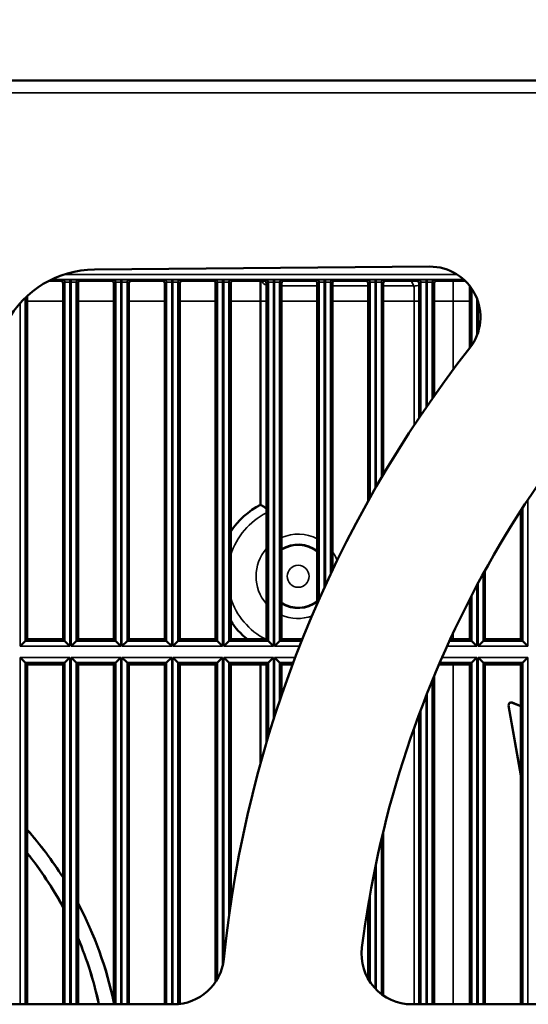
# Model space of a CAD drawing. Header units: inches. Extents: x 0 to 234, y 0 to 165.
# Tile 8 of 85: x 52.68 to 56.66, y 73.08 to 80.78. Entities that reach past the tile are written whole.
import ezdxf

# ---------------------------------------------------------------- set-up
doc = ezdxf.new("R2010")
doc.units = ezdxf.units.IN
doc.header["$LTSCALE"] = 10
doc.header["$MEASUREMENT"] = 0
for name, color, linetype, lineweight in [('Dimension (ANSI)', 7, 'Continuous', 25), ('Visible (ANSI)', 7, 'Continuous', 50), ('Visible Narrow (ANSI)', 7, 'Continuous', 35)]:
    doc.layers.add(name, color=color, linetype=linetype, lineweight=lineweight)
doc.styles.add('Note Text (ANSI)', font='arial.ttf')
doc.dimstyles.new('Default (ANSI)', dxfattribs={"dimscale": 10, "dimtxt": 0.12, "dimasz": 0.098425, "dimexe": 0.125, "dimexo": 0.0625, "dimgap": 0.031496, "dimtad": 0, "dimtih": 1, "dimtoh": 1, "dimrnd": 1e-08, "dimzin": 4, "dimdsep": 46, "dimtxsty": 'Note Text (ANSI)', "dimcen": 0.09, "dimdle": 0.393701, "dimclrd": 256, "dimclre": 256, "dimclrt": 256, "dimadec": 0, "dimazin": 1, "dimtfac": 1, "dimtofl": 0, "dimtmove": 0, "dimatfit": 3, "dimfxl": 1, "dimtolj": 1, "dimtzin": 4, "dimlwd": -1, "dimlwe": -1, "dimarcsym": 0})

# ---------------------------------------------------------------- blocks, each defined once
blk = doc.blocks.new('*D11')
at = {"layer": 'Defpoints', "color": 0, "transparency": 16777216}
for p in [(83.2028, 84.081), (43.8328, 80.144), (83.2028, 80.144)]:
    blk.add_point(p, dxfattribs=at)
at = {"layer": 'Dimension (ANSI)', "transparency": 16777216}
for p, q in [((43.8328, 80.769), (43.8328, 85.331)), ((83.2028, 80.769), (83.2028, 85.331)), ((44.817, 84.081), (57.458, 84.081)), ((82.2186, 84.081), (61.7968, 84.081))]:
    blk.add_line(p, q, dxfattribs=at)
for points in [[(44.817, 84.245), (44.817, 83.9169), (43.8328, 84.081)], [(82.2186, 84.245), (82.2186, 83.9169), (83.2028, 84.081)]]:
    blk.add_solid(points, dxfattribs=at)
at = {"layer": 'Dimension (ANSI)', "transparency": 16777216, "insert": (57.773, 84.6941), "char_height": 1.2, "attachment_point": 1, "style": 'Note Text (ANSI)'}
blk.add_mtext('\\A1;\\fArial|b0|i0;39.4"', dxfattribs=at)

msp = doc.modelspace()

# ---------------------------------------------------------------- linework, layer by layer
at = {"layer": 'Visible (ANSI)'}
for p, q in [((83.0454, 80.3014), (43.9902, 80.3014)), ((53.263, 78.8222), (55.8842, 78.8451)), ((52.908, 78.7342), (52.9982, 78.7342)), ((53.0179, 78.7145), (53.0179, 75.9314)), ((53.136, 75.9314), (53.136, 78.7145)), ((53.1557, 78.7342), (53.3958, 78.7342)), ((53.4155, 78.7145), (53.4155, 75.9314)), ((53.5337, 75.9314), (53.5337, 78.7145)), ((53.5533, 78.7342), (53.7935, 78.7342)), ((53.8132, 78.7145), (53.8132, 75.9314)), ((53.9313, 75.9314), (53.9313, 78.7145)), ((53.951, 78.7342), (54.1911, 78.7342)), ((54.2108, 78.7145), (54.2108, 75.9314)), ((54.3289, 75.9314), (54.3289, 78.7145)), ((54.3486, 78.7342), (54.5887, 78.7342)), ((54.6084, 78.7145), (54.6084, 75.9314)), ((54.7266, 75.9314), (54.7266, 78.7145)), ((54.7463, 78.7342), (54.9864, 78.7342)), ((55.0061, 78.7145), (55.0061, 76.212)), ((55.1242, 76.471), (55.1242, 78.7145)), ((55.1439, 78.7342), (55.384, 78.7342)), ((55.4037, 78.7145), (55.4037, 77.0131)), ((55.5218, 77.2187), (55.5218, 78.7145)), ((55.5415, 78.7342), (55.7817, 78.7342)), ((55.8013, 78.7145), (55.8013, 77.6619)), ((55.9195, 77.8339), (55.9195, 78.7145)), ((55.9392, 78.7342), (56.1615, 78.7342)), ((56.199, 78.6923), (56.199, 78.2105)), ((52.7384, 75.9314), (52.7384, 78.6158)), ((54.5623, 78.5753), (54.5623, 76.9835)), ((56.5966, 76.9365), (56.5966, 75.9314)), ((56.3171, 75.9314), (56.3171, 76.4684)), ((56.199, 76.2469), (56.199, 75.9314)), ((52.7232, 75.9162), (52.6839, 75.8769)), ((52.7232, 75.9162), (52.7384, 75.9314)), ((53.0179, 75.9314), (52.7384, 75.9314)), ((53.0179, 75.9314), (53.0331, 75.9162)), ((53.0724, 75.8769), (53.0331, 75.9162)), ((53.1209, 75.9162), (53.0815, 75.8769)), ((53.1209, 75.9162), (53.136, 75.9314)), ((53.4155, 75.9314), (53.136, 75.9314)), ((53.4155, 75.9314), (53.4307, 75.9162)), ((53.47, 75.8769), (53.4307, 75.9162)), ((53.5185, 75.9162), (53.4791, 75.8769)), ((53.5185, 75.9162), (53.5337, 75.9314)), ((53.8132, 75.9314), (53.5337, 75.9314)), ((53.8132, 75.9314), (53.8283, 75.9162)), ((53.8677, 75.8769), (53.8283, 75.9162)), ((53.9161, 75.9162), (53.8768, 75.8769)), ((53.9161, 75.9162), (53.9313, 75.9314)), ((54.2108, 75.9314), (53.9313, 75.9314)), ((54.2108, 75.9314), (54.226, 75.9162)), ((54.2653, 75.8769), (54.226, 75.9162)), ((54.3138, 75.9162), (54.2744, 75.8769)), ((54.3138, 75.9162), (54.3289, 75.9314)), ((54.6084, 75.9314), (54.3289, 75.9314)), ((54.6084, 75.9314), (54.6236, 75.9162)), ((54.6629, 75.8769), (54.6236, 75.9162)), ((54.7114, 75.9162), (54.6721, 75.8769)), ((54.7114, 75.9162), (54.7266, 75.9314)), ((54.8887, 75.9314), (54.7266, 75.9314)), ((56.199, 75.9314), (56.0453, 75.9314)), ((56.199, 75.9314), (56.2142, 75.9162)), ((56.2535, 75.8769), (56.2142, 75.9162)), ((56.302, 75.9162), (56.2626, 75.8769)), ((56.302, 75.9162), (56.3171, 75.9314)), ((56.5966, 75.9314), (56.3171, 75.9314)), ((56.5966, 75.9314), (56.6118, 75.9162)), ((56.6511, 75.8769), (56.6118, 75.9162)), ((52.6839, 75.789), (52.7232, 75.7497)), ((53.0331, 75.7497), (53.0724, 75.789)), ((53.0815, 75.789), (53.1209, 75.7497)), ((53.4307, 75.7497), (53.47, 75.789)), ((53.4791, 75.789), (53.5185, 75.7497)), ((53.8283, 75.7497), (53.8677, 75.789)), ((53.8768, 75.789), (53.9161, 75.7497)), ((54.226, 75.7497), (54.2653, 75.789)), ((54.2744, 75.789), (54.3138, 75.7497)), ((54.6236, 75.7497), (54.6629, 75.789)), ((54.6721, 75.789), (54.7114, 75.7497)), ((56.2142, 75.7497), (56.2535, 75.789)), ((56.2626, 75.789), (56.302, 75.7497)), ((56.6118, 75.7497), (56.6511, 75.789)), ((52.7384, 75.7345), (52.7232, 75.7497)), ((52.7384, 73.077), (52.7384, 75.7345)), ((52.7384, 75.7345), (53.0179, 75.7345)), ((53.0331, 75.7497), (53.0179, 75.7345)), ((53.0179, 75.7345), (53.0179, 73.077)), ((53.136, 75.7345), (53.1209, 75.7497)), ((53.136, 73.077), (53.136, 75.7345)), ((53.136, 75.7345), (53.4155, 75.7345)), ((53.4307, 75.7497), (53.4155, 75.7345)), ((53.4155, 75.7345), (53.4155, 73.077)), ((53.5337, 75.7345), (53.5185, 75.7497)), ((53.5337, 73.077), (53.5337, 75.7345)), ((53.5337, 75.7345), (53.8132, 75.7345)), ((53.8283, 75.7497), (53.8132, 75.7345)), ((53.8132, 75.7345), (53.8132, 73.077)), ((53.9313, 75.7345), (53.9161, 75.7497)), ((53.9313, 73.08), (53.9313, 75.7345)), ((53.9313, 75.7345), (54.2108, 75.7345)), ((54.226, 75.7497), (54.2108, 75.7345)), ((54.2108, 75.7345), (54.2108, 73.2528)), ((54.3289, 75.7345), (54.3138, 75.7497)), ((54.3289, 73.8626), (54.3289, 75.7345)), ((54.3289, 75.7345), (54.6084, 75.7345)), ((54.5623, 75.7345), (54.5623, 74.962)), ((54.6236, 75.7497), (54.6084, 75.7345)), ((54.6084, 75.7345), (54.6084, 75.1232)), ((54.7266, 75.7345), (54.7114, 75.7497)), ((54.7266, 75.4937), (54.7266, 75.7345)), ((54.7266, 75.7345), (54.8127, 75.7345)), ((55.9576, 75.7345), (56.199, 75.7345)), ((56.2142, 75.7497), (56.199, 75.7345)), ((56.199, 75.7345), (56.199, 73.077)), ((56.3171, 75.7345), (56.302, 75.7497)), ((56.3171, 73.077), (56.3171, 75.7345)), ((56.3171, 75.7345), (56.5966, 75.7345)), ((56.6118, 75.7497), (56.5966, 75.7345)), ((56.5966, 75.7345), (56.5966, 73.077)), ((55.9195, 73.077), (55.9195, 75.6442)), ((56.5966, 74.8658), (56.5013, 75.4146)), ((56.5966, 74.8678), (56.5018, 75.414)), ((56.5284, 75.4361), (56.5966, 75.4073)), ((56.5288, 75.4355), (56.5966, 75.4069)), ((55.8013, 75.3434), (55.8013, 73.077)), ((55.5218, 73.1465), (55.5218, 74.4283)), ((55.4037, 73.853), (55.4037, 73.2749)), ((53.8829, 73.077), (51.5108, 73.077)), ((58.1346, 73.077), (55.7452, 73.077))]:
    msp.add_line(p, q, dxfattribs=at)
for centre, radius, start, end in [((55.8876, 78.4514), 0.3937, 321.98336, 90.5), ((53.2698, 78.0348), 0.7874, 90.5, 151.5684), ((63.5178, 72.4865), 8.2283, 131.24316, 172.78297), ((63.5178, 72.4865), 9.2913, 141.98336, 174.16719), ((54.8564, 76.4235), 0.6325, 117.70638, 146.49882), ((54.8564, 76.4235), 0.6325, 213.50118, 231.07916), ((50.5257, 72.4865), 2.9528, 32.43197, 41.46393), ((50.5257, 72.4865), 2.9521, 32.41097, 41.44883), ((50.5257, 72.4865), 2.8353, 28.48001, 38.70211), ((50.5257, 72.4865), 2.8346, 28.45439, 38.68477), ((50.5257, 72.4865), 2.9528, 11.84807, 27.86646), ((50.5257, 72.4865), 2.9521, 11.78432, 27.84123), ((50.5257, 72.4865), 2.8353, 12.02174, 22.97854), ((50.5257, 72.4865), 2.8346, 12.0247, 22.94576), ((55.7452, 73.4707), 0.3937, 172.78297, 270), ((53.8829, 73.4707), 0.3937, 270, 354.16719)]:
    msp.add_arc(centre, radius, start, end, dxfattribs=at)
for centre, major_axis, ratio, start_param, end_param in [((52.9982, 78.7145), (0.0176, 0.0088), 0.999239, 5.819964, 7.390151), ((53.1557, 78.7145), (-0.0176, 0.0088), 0.999239, 5.176219, 6.746407), ((53.3958, 78.7145), (0.0176, 0.0088), 0.999239, 5.819964, 7.390151), ((53.5534, 78.7145), (-0.0176, 0.0088), 0.999239, 5.176219, 6.746407), ((53.7935, 78.7145), (0.0176, 0.0088), 0.999239, 5.819964, 7.390151), ((53.951, 78.7145), (-0.0176, 0.0088), 0.999239, 5.176219, 6.746407), ((54.1911, 78.7145), (0.0176, 0.0088), 0.999239, 5.819964, 7.390151), ((54.3486, 78.7145), (-0.0176, 0.0088), 0.999239, 5.176219, 6.746407), ((54.5606, 78.5753), (0, -0.1969), 0.008727, 1.570796, 2.510285), ((54.5887, 78.7145), (0.0176, 0.0088), 0.999239, 5.819964, 7.390151), ((54.7463, 78.7145), (-0.0176, 0.0088), 0.999239, 5.176219, 6.746407), ((54.9864, 78.7145), (0.0176, 0.0088), 0.999239, 5.819964, 7.390151), ((55.1439, 78.7145), (-0.0176, 0.0088), 0.999239, 5.176219, 6.746407), ((55.384, 78.7145), (0.0176, 0.0088), 0.999239, 5.819964, 7.390151), ((55.5415, 78.7145), (-0.0176, 0.0088), 0.999239, 5.176219, 6.746407), ((55.7816, 78.7145), (0.0176, 0.0088), 0.999239, 5.819964, 7.390151), ((55.9392, 78.7145), (-0.0176, 0.0088), 0.999239, 5.176219, 6.746407), ((56.5207, 75.4179), (-0.0123, 0.0154), 0.999834, 5.212205, 7.354166), ((56.5212, 75.4174), (-0.0123, 0.0154), 0.999834, 5.212205, 7.354166)]:
    msp.add_ellipse(centre, major_axis=major_axis, ratio=ratio, start_param=start_param, end_param=end_param, dxfattribs=at)
msp.add_open_spline([(54.6084, 76.9549), (54.6064, 76.9562), (54.6043, 76.9575), (54.5939, 76.9641), (54.5862, 76.9689), (54.5742, 76.9763), (54.5697, 76.979), (54.5638, 76.9826), (54.5623, 76.9835), (54.5623, 76.9835)], degree=3, knots=[-0.5893316, -0.5893316, -0.5893316, -0.5893316, -0.5691816, -0.5691816, -0.4851619, -0.4851619, -0.4125614, -0.4125614, -0.3447685, -0.3447685, -0.3447685, -0.3447685], dxfattribs=at)
at = {"layer": 'Visible Narrow (ANSI)'}
for p, q in [((43.9902, 80.203), (83.0454, 80.203)), ((56.0985, 78.7839), (53.0271, 78.7839)), ((52.9287, 78.7445), (56.1505, 78.7445)), ((53.0134, 78.7418), (52.9982, 78.7342)), ((53.0179, 78.7145), (53.0331, 78.7221)), ((53.0331, 78.7221), (53.0331, 75.9162)), ((53.0815, 78.7428), (53.0724, 78.7428)), ((53.0724, 78.7231), (53.0724, 78.7428)), ((53.0724, 75.8769), (53.0724, 78.7231)), ((53.0724, 78.7231), (53.0815, 78.7231)), ((53.0815, 78.7231), (53.0815, 78.7428)), ((53.0815, 78.7231), (53.0815, 75.8769)), ((53.1209, 75.9162), (53.1209, 78.7221)), ((53.1209, 78.7221), (53.136, 78.7145)), ((53.1557, 78.7342), (53.1405, 78.7418)), ((53.411, 78.7418), (53.3958, 78.7342)), ((53.4155, 78.7145), (53.4307, 78.7221)), ((53.4307, 78.7221), (53.4307, 75.9162)), ((53.4791, 78.7428), (53.47, 78.7428)), ((53.47, 78.7231), (53.47, 78.7428)), ((53.47, 75.8769), (53.47, 78.7231)), ((53.47, 78.7231), (53.4791, 78.7231)), ((53.4791, 78.7231), (53.4791, 78.7428)), ((53.4791, 78.7231), (53.4791, 75.8769)), ((53.5185, 75.9162), (53.5185, 78.7221)), ((53.5185, 78.7221), (53.5337, 78.7145)), ((53.5533, 78.7342), (53.5382, 78.7418)), ((53.8087, 78.7418), (53.7935, 78.7342)), ((53.8132, 78.7145), (53.8283, 78.7221)), ((53.8283, 78.7221), (53.8283, 75.9162)), ((53.8768, 78.7428), (53.8677, 78.7428)), ((53.8677, 78.7231), (53.8677, 78.7428)), ((53.8677, 75.8769), (53.8677, 78.7231)), ((53.8677, 78.7231), (53.8768, 78.7231)), ((53.8768, 78.7231), (53.8768, 78.7428)), ((53.8768, 78.7231), (53.8768, 75.8769)), ((53.9161, 75.9162), (53.9161, 78.7221)), ((53.9161, 78.7221), (53.9313, 78.7145)), ((53.951, 78.7342), (53.9358, 78.7418)), ((54.2063, 78.7418), (54.1911, 78.7342)), ((54.2108, 78.7145), (54.226, 78.7221)), ((54.226, 78.7221), (54.226, 75.9162)), ((54.2744, 78.7428), (54.2653, 78.7428)), ((54.2653, 78.7231), (54.2653, 78.7428)), ((54.2653, 75.8769), (54.2653, 78.7231)), ((54.2653, 78.7231), (54.2744, 78.7231)), ((54.2744, 78.7231), (54.2744, 78.7428)), ((54.2744, 78.7231), (54.2744, 75.8769)), ((54.3138, 75.9162), (54.3138, 78.7221)), ((54.3138, 78.7221), (54.3289, 78.7145)), ((54.3486, 78.7342), (54.3334, 78.7418)), ((54.6039, 78.7418), (54.5887, 78.7342)), ((54.6084, 78.7145), (54.6236, 78.7221)), ((54.6236, 78.7221), (54.6236, 75.9162)), ((54.6721, 78.7428), (54.6629, 78.7428)), ((54.6629, 78.7231), (54.6629, 78.7428)), ((54.6629, 75.8769), (54.6629, 78.7231)), ((54.6629, 78.7231), (54.6721, 78.7231)), ((54.6721, 78.7231), (54.6721, 78.7428)), ((54.6721, 78.7231), (54.6721, 75.8769)), ((54.7114, 75.9162), (54.7114, 78.7221)), ((54.7114, 78.7221), (54.7266, 78.7145)), ((54.7266, 78.6934), (55.0061, 78.6934)), ((54.7463, 78.7342), (54.7311, 78.7418)), ((55.0016, 78.7418), (54.9864, 78.7342)), ((55.0061, 78.7145), (55.0212, 78.7221)), ((55.0212, 78.7221), (55.0212, 76.2465)), ((55.0697, 78.7428), (55.0606, 78.7428)), ((55.0606, 78.7231), (55.0606, 78.7428)), ((55.0606, 76.3342), (55.0606, 78.7231)), ((55.0606, 78.7231), (55.0697, 78.7231)), ((55.0697, 78.7231), (55.0697, 78.7428)), ((55.0697, 78.7231), (55.0697, 76.3541)), ((55.109, 76.4389), (55.109, 78.7221)), ((55.109, 78.7221), (55.1242, 78.7145)), ((55.1242, 78.6934), (55.4037, 78.6934)), ((55.1439, 78.7342), (55.1287, 78.7418)), ((55.3992, 78.7418), (55.384, 78.7342)), ((55.4037, 78.7145), (55.4189, 78.7221)), ((55.4189, 78.7221), (55.4189, 77.0402)), ((55.4673, 78.7428), (55.4582, 78.7428)), ((55.4582, 78.7231), (55.4582, 78.7428)), ((55.4582, 77.1095), (55.4582, 78.7231)), ((55.4582, 78.7231), (55.4673, 78.7231)), ((55.4673, 78.7231), (55.4673, 78.7428)), ((55.4673, 78.7231), (55.4673, 77.1253)), ((55.5067, 77.193), (55.5067, 78.7221)), ((55.5067, 78.7221), (55.5218, 78.7145)), ((55.5218, 78.6934), (55.7613, 78.6934)), ((55.5415, 78.7342), (55.5264, 78.7418)), ((55.7409, 78.7342), (55.7613, 78.6934)), ((55.7968, 78.7418), (55.7817, 78.7342)), ((55.8013, 78.7145), (55.8165, 78.7221)), ((55.8165, 78.7221), (55.8165, 77.6845)), ((55.865, 78.7428), (55.8559, 78.7428)), ((55.8559, 78.7231), (55.8559, 78.7428)), ((55.8559, 77.7423), (55.8559, 78.7231)), ((55.8559, 78.7231), (55.865, 78.7231)), ((55.865, 78.7231), (55.865, 78.7428)), ((55.865, 78.7231), (55.865, 77.7556)), ((55.9043, 77.8123), (55.9043, 78.7221)), ((55.9043, 78.7221), (55.9195, 78.7145)), ((55.9392, 78.7342), (55.924, 78.7418)), ((56.2142, 78.6713), (56.2142, 78.2315)), ((52.6839, 78.5608), (52.6839, 75.8769)), ((52.7232, 75.9162), (52.7232, 78.6016)), ((52.7384, 78.5753), (53.0179, 78.5753)), ((53.136, 78.5753), (53.4155, 78.5753)), ((53.5337, 78.5753), (53.8132, 78.5753)), ((53.9313, 78.5753), (54.2108, 78.5753)), ((54.3289, 78.5753), (54.5623, 78.5753)), ((54.6084, 78.5753), (54.5623, 78.5753)), ((54.7266, 78.5753), (55.0061, 78.5753)), ((55.1242, 78.5753), (55.4037, 78.5753)), ((55.5218, 78.5753), (55.763, 78.5753)), ((55.763, 78.5753), (55.8013, 78.5753)), ((55.763, 78.5753), (55.763, 77.6043)), ((55.9195, 78.5753), (56.068, 78.5753)), ((56.068, 78.5753), (56.199, 78.5753)), ((56.068, 78.0389), (56.068, 78.5753)), ((56.2535, 78.3061), (56.2535, 78.5968)), ((56.2626, 78.5713), (56.2626, 78.3315)), ((56.6511, 75.8769), (56.6511, 77.0202)), ((56.6118, 76.96), (56.6118, 75.9162)), ((56.302, 75.9162), (56.302, 76.4409)), ((56.2535, 75.8769), (56.2535, 76.3512)), ((56.2626, 76.3682), (56.2626, 75.8769)), ((56.2142, 76.2763), (56.2142, 75.9162)), ((53.0331, 75.9162), (52.7232, 75.9162)), ((53.4307, 75.9162), (53.1209, 75.9162)), ((53.8283, 75.9162), (53.5185, 75.9162)), ((54.226, 75.9162), (53.9161, 75.9162)), ((54.6236, 75.9162), (54.3138, 75.9162)), ((54.8826, 75.9162), (54.7114, 75.9162)), ((56.2142, 75.9162), (56.0383, 75.9162)), ((56.068, 75.9314), (56.068, 75.9802)), ((56.6118, 75.9162), (56.302, 75.9162)), ((52.6839, 75.8769), (53.0724, 75.8769)), ((53.0815, 75.8769), (53.47, 75.8769)), ((53.4791, 75.8769), (53.8677, 75.8769)), ((53.8768, 75.8769), (54.2653, 75.8769)), ((54.2744, 75.8769), (54.6629, 75.8769)), ((54.6721, 75.8769), (54.8671, 75.8769)), ((56.0204, 75.8769), (56.2535, 75.8769)), ((56.2626, 75.8769), (56.6511, 75.8769)), ((52.6839, 75.789), (52.6839, 73.077)), ((53.0724, 75.789), (52.6839, 75.789)), ((53.0724, 73.077), (53.0724, 75.789)), ((53.0815, 75.789), (53.0815, 73.077)), ((53.47, 75.789), (53.0815, 75.789)), ((53.47, 73.077), (53.47, 75.789)), ((53.4791, 75.789), (53.4791, 73.077)), ((53.8677, 75.789), (53.4791, 75.789)), ((53.8677, 73.077), (53.8677, 75.789)), ((53.8768, 75.789), (53.8768, 73.077)), ((54.2653, 75.789), (53.8768, 75.789)), ((54.2653, 73.3771), (54.2653, 75.789)), ((54.2744, 75.789), (54.2744, 73.4293)), ((54.6629, 75.789), (54.2744, 75.789)), ((54.6629, 75.3008), (54.6629, 75.789)), ((54.6721, 75.789), (54.6721, 75.3293)), ((54.8332, 75.789), (54.6721, 75.789)), ((56.2535, 75.789), (55.9813, 75.789)), ((56.2535, 73.077), (56.2535, 75.789)), ((56.2626, 75.789), (56.2626, 73.077)), ((56.6511, 75.789), (56.2626, 75.789)), ((56.6511, 73.077), (56.6511, 75.789)), ((52.7232, 73.077), (52.7232, 75.7497)), ((52.7232, 75.7497), (53.0331, 75.7497)), ((53.0331, 75.7497), (53.0331, 73.077)), ((53.1209, 73.077), (53.1209, 75.7497)), ((53.1209, 75.7497), (53.4307, 75.7497)), ((53.4307, 75.7497), (53.4307, 73.077)), ((53.5185, 73.077), (53.5185, 75.7497)), ((53.5185, 75.7497), (53.8283, 75.7497)), ((53.8283, 75.7497), (53.8283, 73.077)), ((53.9161, 73.0784), (53.9161, 75.7497)), ((53.9161, 75.7497), (54.226, 75.7497)), ((54.226, 75.7497), (54.226, 73.2776)), ((54.3138, 73.7572), (54.3138, 75.7497)), ((54.3138, 75.7497), (54.6236, 75.7497)), ((54.6236, 75.7497), (54.6236, 75.1739)), ((54.7114, 75.449), (54.7114, 75.7497)), ((54.7114, 75.7497), (54.8183, 75.7497)), ((55.9642, 75.7497), (56.2142, 75.7497)), ((56.068, 73.077), (56.068, 75.7345)), ((56.2142, 75.7497), (56.2142, 73.077)), ((56.302, 73.077), (56.302, 75.7497)), ((56.302, 75.7497), (56.6118, 75.7497)), ((56.6118, 75.7497), (56.6118, 73.077)), ((55.9043, 73.077), (55.9043, 75.6075)), ((55.8559, 73.077), (55.8559, 75.4866)), ((55.865, 75.5097), (55.865, 73.077)), ((55.8165, 75.3841), (55.8165, 73.077)), ((56.5013, 75.4146), (56.5018, 75.414)), ((56.5288, 75.4355), (56.5284, 75.4361)), ((55.763, 75.2377), (55.763, 73.077)), ((55.5067, 73.1575), (55.5067, 74.3647)), ((55.4582, 73.2012), (55.4582, 74.1445)), ((55.4673, 74.1882), (55.4673, 73.1918)), ((55.4189, 73.9402), (55.4189, 73.2505))]:
    msp.add_line(p, q, dxfattribs=at)
msp.add_circle((54.8564, 76.4235), 0.086, dxfattribs=at)
for radius, start, end in [(0.5538, 116.5984, 162.25835), (0.3293, 62.96222, 113.21533), (0.3293, 138.84708, 221.15292), (0.2506, 53.31573, 121.2009), (0.2435, 52.06409, 122.21561), (0.3293, 22.22713, 35.57585), (0.2506, 171.70266, 188.29734), (0.5538, 197.74165, 242.70259), (0.2435, 237.78439, 307.93591), (0.2506, 238.7991, 306.68427), (0.3293, 246.78467, 288.88496)]:
    msp.add_arc((54.8564, 76.4235), radius, start, end, dxfattribs=at)
for centre, major_axis, ratio, start_param, end_param in [((53.0724, 78.7418), (-0.0591, 0), 0.017455, 4.712389, 6.248279), ((53.0134, 78.7221), (-0.0088, 0.0176), 0.999239, 4.249168, 5.819355), ((53.0724, 78.7221), (0.0394, 0), 0.026183, 1.570796, 3.106686), ((53.0815, 78.7418), (-0.0591, 0), 0.017455, 3.176499, 4.712389), ((53.0815, 78.7221), (0.0394, 0), 0.026183, 0.034907, 1.570796), ((53.1405, 78.7221), (0.0088, 0.0176), 0.999239, 0.46383, 2.034018), ((53.47, 78.7418), (-0.0591, 0), 0.017455, 4.712389, 6.248279), ((53.411, 78.7221), (-0.0088, 0.0176), 0.999239, 4.249168, 5.819355), ((53.47, 78.7221), (0.0394, 0), 0.026183, 1.570796, 3.106686), ((53.4791, 78.7418), (-0.0591, 0), 0.017455, 3.176499, 4.712389), ((53.4791, 78.7221), (0.0394, 0), 0.026183, 0.034907, 1.570796), ((53.5382, 78.7221), (0.0088, 0.0176), 0.999239, 0.46383, 2.034018), ((53.8677, 78.7418), (-0.0591, 0), 0.017455, 4.712389, 6.248279), ((53.8087, 78.7221), (-0.0088, 0.0176), 0.999239, 4.249168, 5.819355), ((53.8677, 78.7221), (0.0394, 0), 0.026183, 1.570796, 3.106686), ((53.8768, 78.7418), (-0.0591, 0), 0.017455, 3.176499, 4.712389), ((53.8768, 78.7221), (0.0394, 0), 0.026183, 0.034907, 1.570796), ((53.9358, 78.7221), (0.0088, 0.0176), 0.999239, 0.46383, 2.034018), ((54.2653, 78.7418), (-0.0591, 0), 0.017455, 4.712389, 6.248279), ((54.2063, 78.7221), (-0.0088, 0.0176), 0.999239, 4.249168, 5.819355), ((54.2653, 78.7221), (0.0394, 0), 0.026183, 1.570796, 3.106686), ((54.2744, 78.7418), (-0.0591, 0), 0.017455, 3.176499, 4.712389), ((54.2744, 78.7221), (0.0394, 0), 0.026183, 0.034907, 1.570796), ((54.3334, 78.7221), (0.0088, 0.0176), 0.999239, 0.46383, 2.034018), ((54.6393, 78.7721), (-0.0704, -0.0352), 0.99981, 0.038731, 0.703772), ((54.6629, 78.7418), (-0.0591, 0), 0.017455, 4.712389, 6.248279), ((54.6039, 78.7221), (-0.0088, 0.0176), 0.999239, 4.249168, 5.819355), ((54.6629, 78.7221), (0.0394, 0), 0.026183, 1.570796, 3.106686), ((54.6721, 78.7418), (-0.0591, 0), 0.017455, 3.176499, 4.712389), ((54.6721, 78.7221), (0.0394, 0), 0.026183, 0.034907, 1.570796), ((54.7311, 78.7221), (0.0088, 0.0176), 0.999239, 0.46383, 2.034018), ((55.0606, 78.7418), (-0.0591, 0), 0.017455, 4.712389, 6.248279), ((55.0016, 78.7221), (-0.0088, 0.0176), 0.999239, 4.249168, 5.819355), ((55.0606, 78.7221), (0.0394, 0), 0.026183, 1.570796, 3.106686), ((55.0697, 78.7418), (-0.0591, 0), 0.017455, 3.176499, 4.712389), ((55.0697, 78.7221), (0.0394, 0), 0.026183, 0.034907, 1.570796), ((55.1287, 78.7221), (0.0088, 0.0176), 0.999239, 0.46383, 2.034018), ((55.4582, 78.7418), (-0.0591, 0), 0.017455, 4.712389, 6.248279), ((55.3992, 78.7221), (-0.0088, 0.0176), 0.999239, 4.249168, 5.819355), ((55.4582, 78.7221), (0.0394, 0), 0.026183, 1.570796, 3.106686), ((55.4673, 78.7418), (-0.0591, 0), 0.017455, 3.176499, 4.712389), ((55.4673, 78.7221), (0.0394, 0), 0.026183, 0.034907, 1.570796), ((55.5264, 78.7221), (0.0088, 0.0176), 0.999239, 0.46383, 2.034018), ((55.7613, 78.8508), (-0.1409, -0.0704), 0.99981, 1.107255, 1.36425), ((55.7613, 78.8508), (-0.1535, -0.0353), 0.999613, 1.344871, 1.601731), ((55.7278, 78.6378), (0.0335, 0.0556), 0.033006, 6.263558, 6.277627), ((55.8559, 78.7418), (-0.0591, 0), 0.017455, 4.712389, 6.248279), ((55.7968, 78.7221), (-0.0088, 0.0176), 0.999239, 4.249168, 5.819355), ((55.8559, 78.7221), (0.0394, 0), 0.026183, 1.570796, 3.106686), ((55.865, 78.7418), (-0.0591, 0), 0.017455, 3.176499, 4.712389), ((55.865, 78.7221), (0.0394, 0), 0.026183, 0.034907, 1.570796), ((55.924, 78.7221), (0.0088, 0.0176), 0.999239, 0.46383, 2.034018), ((56.0663, 78.5753), (0, 0.3543), 0.004848, 4.712389, 5.177448)]:
    msp.add_ellipse(centre, major_axis=major_axis, ratio=ratio, start_param=start_param, end_param=end_param, dxfattribs=at)
msp.add_open_spline([(55.7613, 78.6934), (55.7616, 78.6929), (55.7621, 78.6841), (55.7628, 78.6447), (55.763, 78.6012), (55.763, 78.5753)], degree=3, knots=[0, 0, 0, 0, 0.306826, 0.613653, 1.073893, 1.073893, 1.073893, 1.073893], dxfattribs=at)

# ---------------------------------------------------------------- dimensions: what is measured, and where the dimension line sits
at = {"layer": 'Dimension (ANSI)'}
dim = msp.add_linear_dim(base=(83.2028, 84.081), p1=(43.8328, 80.144), p2=(83.2028, 80.144), angle=180, text='\\fArial|b0|i0;<>"', dimstyle='Default (ANSI)', override={"dimgap": 0.031496, "dimtih": 0, "dimtoh": 0, "dimdec": 1, "dimtol": 0, "dimlim": 0, "dimtp": 0, "dimtm": 0, "dimtdec": 2, "dimatfit": 1}, dxfattribs=at)
dim.commit()
dim.dimension.update_dxf_attribs({"geometry": '*D11', "text_midpoint": (59.6274, 84.081), "dimtype": 160})

doc.saveas('drawing.dxf')
